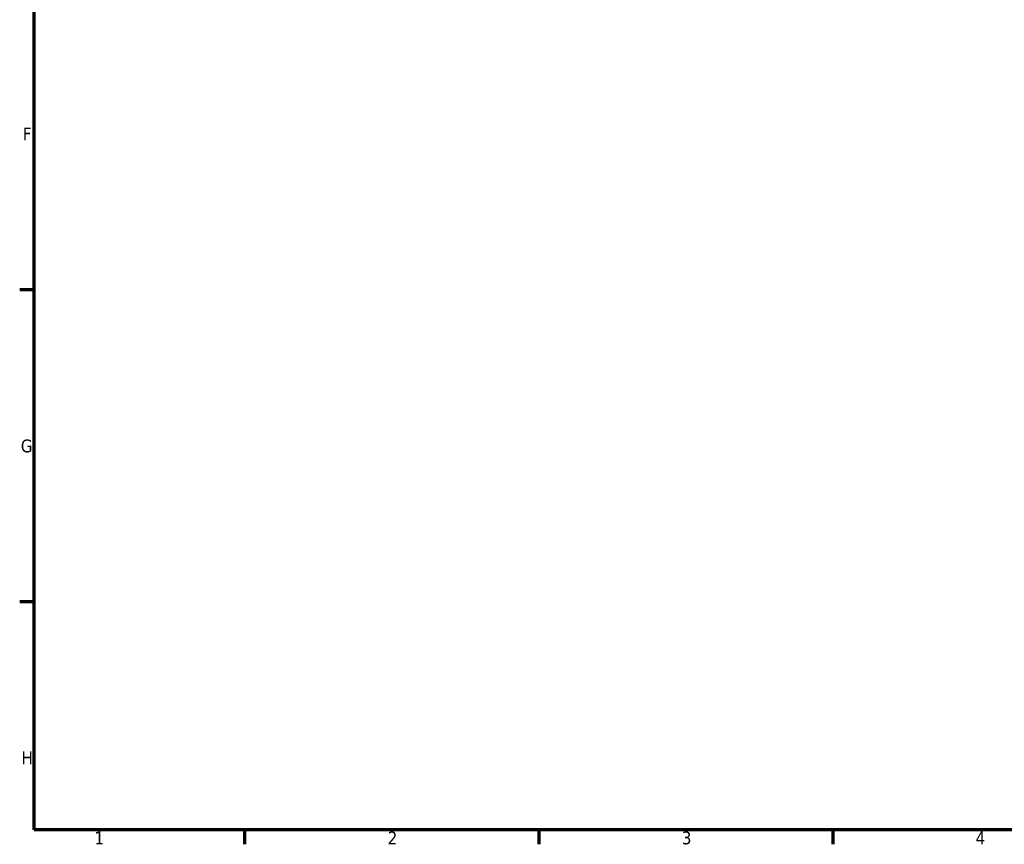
# Model space of a CAD drawing. Header units: millimetres. Extents: x 0 to 902, y -116 to 594.
# Tile 1 of 8: x 17 to 251, y 17 to 213. Entities that reach past the tile are written whole.
import ezdxf

# ---------------------------------------------------------------- set-up
doc = ezdxf.new("R2010")
doc.units = ezdxf.units.MM
doc.layers.add('Border (ANSI)', color=7, linetype='Continuous', lineweight=70)
doc.styles.add('Note Text (ANSI)', font='tahoma.ttf')

# ---------------------------------------------------------------- blocks, each defined once
blk = doc.blocks.new('Borders Default Border')
at = {"layer": 'Border (ANSI)'}
for p, q in [((20, 148.5), (16.55, 148.5)), ((20, 74.25), (16.55, 74.25)), ((70.08, 20), (70.08, 16.55)), ((140.17, 20), (140.17, 16.55)), ((210.25, 20), (210.25, 16.55))]:
    blk.add_line(p, q, dxfattribs=at)
at = {"layer": 'Border (ANSI)', "flags": 128}
blk.add_lwpolyline([(20, 20), (20, 574), (821, 574), (821, 20), (20, 20)], dxfattribs=at)
at = {"layer": 'Border (ANSI)', "char_height": 3.05, "attachment_point": 7, "style": 'Note Text (ANSI)'}
for s, insert in [('F', (17.29, 184.1)), ('G', (16.81, 109.79)), ('H', (16.97, 35.6)), ('1', (34.35, 16.55)), ('2', (104.2, 16.55)), ('3', (174.26, 16.49)), ('4', (244.23, 16.55))]:
    blk.add_mtext(s, dxfattribs=dict(at, insert=insert))

msp = doc.modelspace()

# ---------------------------------------------------------------- block references
msp.add_blockref('Borders Default Border', (0, 0))

doc.saveas('drawing.dxf')
